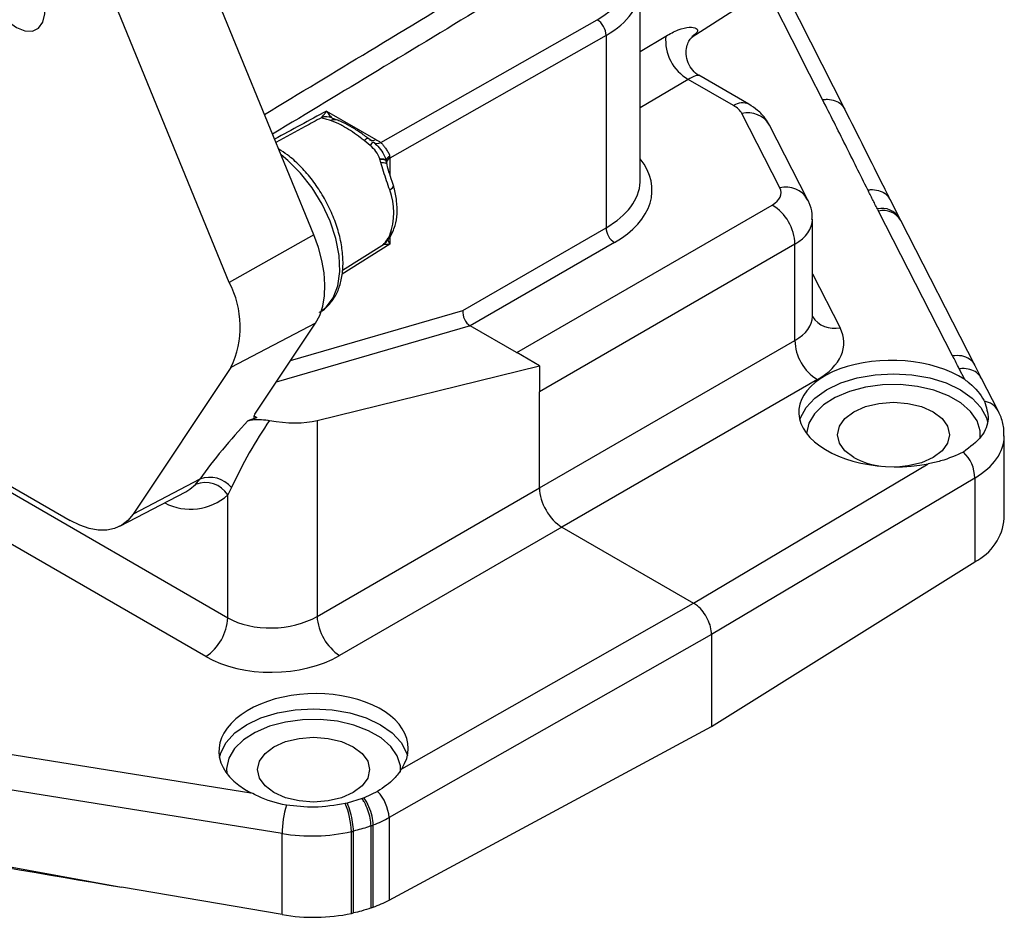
# Model space of a CAD drawing. Header units: inches. Extents: x 0.6 to 16.3, y 0.2 to 11.5.
# Tile 23 of 33: x 14.657 to 15.427, y 9.179 to 9.881. Entities that reach past the tile are written whole.
import ezdxf

# ---------------------------------------------------------------- set-up
doc = ezdxf.new("R2010")
doc.units = ezdxf.units.IN
doc.header["$MEASUREMENT"] = 0

msp = doc.modelspace()

# ---------------------------------------------------------------- linework, layer by layer
at = {"color": 7, "linetype": 'Continuous', "lineweight": 25}
for p, q in [((14.82092, 9.67526), (14.70637, 9.95499)), ((14.88695, 9.71253), (14.79147, 9.94568)), ((15.1421, 9.75513), (15.1421, 9.90523)), ((15.30209, 9.81069), (15.25133, 9.91047)), ((15.18266, 9.86713), (15.21825, 9.88975)), ((14.93937, 9.78475), (15.1084, 9.88058)), ((15.11541, 9.86831), (14.9465, 9.77254)), ((15.11541, 9.86831), (15.11541, 9.71806)), ((14.8025, 9.38305), (13.98873, 9.85283)), ((15.22713, 9.81447), (15.18789, 9.83713)), ((15.21509, 9.8135), (15.17967, 9.83394)), ((14.89695, 9.80924), (14.93537, 9.78706)), ((15.25118, 9.74928), (15.22142, 9.80738)), ((15.27297, 9.74), (15.24321, 9.7981)), ((14.93106, 9.7824), (14.92626, 9.78616)), ((14.93255, 9.7857), (14.92855, 9.78862)), ((14.93924, 9.78468), (14.93937, 9.78475)), ((14.93871, 9.77164), (14.93866, 9.77183)), ((14.93936, 9.7691), (14.93871, 9.77164)), ((14.94353, 9.77069), (14.9437, 9.76984)), ((14.94362, 9.77019), (14.9437, 9.76984)), ((15.04562, 9.62051), (15.2453, 9.73578)), ((15.34495, 9.72525), (15.33751, 9.74006)), ((15.38623, 9.61802), (15.32834, 9.73103)), ((15.2767, 9.64881), (15.2767, 9.72468)), ((15.40391, 9.61012), (15.34577, 9.72361)), ((14.88695, 9.71253), (14.82092, 9.67526)), ((15.00344, 9.65342), (15.11541, 9.71806)), ((15.12205, 9.70655), (15.00932, 9.64147)), ((15.26297, 9.70517), (15.0633, 9.5899)), ((15.26297, 9.63004), (15.26297, 9.70517)), ((14.9095, 9.68503), (14.94018, 9.70408)), ((14.88832, 9.64341), (14.82224, 9.60878)), ((14.84084, 9.57238), (14.88832, 9.64341)), ((15.2767, 9.64877), (15.2767, 9.64884)), ((15.04549, 9.62059), (15.00932, 9.64147)), ((15.0633, 9.51477), (15.26297, 9.63004)), ((15.04549, 9.62059), (15.04562, 9.62051)), ((15.0633, 9.61031), (15.04563, 9.62051)), ((14.48151, 9.61351), (14.69664, 9.48932)), ((14.82224, 9.60878), (14.74571, 9.49429)), ((14.88949, 9.5675), (15.0633, 9.61031)), ((15.0633, 9.61031), (15.0633, 9.5899)), ((15.39577, 9.5994), (15.39147, 9.60779)), ((15.40891, 9.60034), (15.40366, 9.6106)), ((15.28064, 9.59943), (15.08097, 9.48416)), ((15.42185, 9.5751), (15.40891, 9.60036)), ((15.0633, 9.51477), (15.0633, 9.5899)), ((14.84238, 9.56976), (14.83551, 9.5672)), ((14.88949, 9.5675), (14.88949, 9.41443)), ((15.42669, 9.49107), (15.42669, 9.5555)), ((15.18373, 9.42484), (15.3672, 9.53374)), ((14.79789, 9.52164), (14.74571, 9.49429)), ((14.79451, 9.51749), (14.79789, 9.52164)), ((15.4037, 9.52253), (15.19787, 9.40035)), ((15.4037, 9.52253), (15.4037, 9.45714)), ((14.8227, 9.51508), (14.81972, 9.5093)), ((14.88949, 9.41443), (15.0633, 9.51477)), ((14.73536, 9.48484), (14.78705, 9.5118)), ((14.81972, 9.41339), (14.81972, 9.5093)), ((15.08097, 9.48416), (14.90716, 9.38382)), ((15.08097, 9.48416), (15.18373, 9.42484)), ((15.19787, 9.32849), (15.4037, 9.45714)), ((14.95578, 9.29546), (15.18373, 9.42484)), ((15.18373, 9.42484), (15.18373, 9.42484)), ((15.19787, 9.40035), (14.94585, 9.25732)), ((15.19787, 9.40035), (15.19787, 9.40035)), ((15.19787, 9.40035), (15.19787, 9.32849)), ((14.3798, 9.35013), (14.83785, 9.27668)), ((14.94585, 9.19282), (15.19787, 9.32849)), ((14.86218, 9.24474), (14.37449, 9.32295)), ((14.93689, 9.27763), (14.92625, 9.27268)), ((14.37449, 9.26869), (14.73674, 9.2029)), ((14.91311, 9.26863), (14.9116, 9.26828)), ((14.92479, 9.27214), (14.91311, 9.26864)), ((14.92625, 9.27268), (14.92479, 9.27214)), ((14.93179, 9.25087), (14.93179, 9.25088)), ((14.93179, 9.18666), (14.93179, 9.25087)), ((14.93345, 9.25151), (14.93345, 9.25151)), ((14.93345, 9.18727), (14.93345, 9.25151)), ((14.94585, 9.25732), (14.94585, 9.19282)), ((14.86218, 9.18145), (14.86218, 9.24474)), ((14.91633, 9.24633), (14.91633, 9.24633)), ((14.91633, 9.18239), (14.91633, 9.24633)), ((14.918, 9.18274), (14.918, 9.24672)), ((14.86218, 9.18145), (14.73674, 9.2029))]:
    msp.add_line(p, q, dxfattribs=at)
at = {"color": 8, "linetype": 'Continuous', "lineweight": 25}
for p, q in [((15.1421, 9.85576), (15.16211, 9.86781)), ((15.17967, 9.83394), (15.1421, 9.81165)), ((14.9465, 9.77254), (14.9465, 9.75929)), ((14.9465, 9.70511), (14.90906, 9.6818)), ((14.9465, 9.71119), (14.9465, 9.70511)), ((15.2767, 9.68204), (15.29827, 9.63993)), ((14.86887, 9.61432), (15.00344, 9.65342)), ((15.00928, 9.6415), (14.85757, 9.59741)), ((14.46665, 9.61722), (14.81972, 9.41339)), ((14.84011, 9.57107), (14.84238, 9.56976))]:
    msp.add_line(p, q, dxfattribs=at)
at = {"color": 7, "linetype": 'Continuous', "lineweight": 25, "flags": 128}
for points in [[(14.65462, 9.8744), (14.66113, 9.87177), (14.66706, 9.87165), (14.67189, 9.87403), (14.67519, 9.87872), (14.67665, 9.88529), (14.67616, 9.89316), (14.67375, 9.90163), (14.66965, 9.90995), (14.6642, 9.91737), (14.65791, 9.92325), (14.65132, 9.92705), (14.64503, 9.92844), (14.63959, 9.9273), (14.63548, 9.92372), (14.63307, 9.91803), (14.63258, 9.91073), (14.63405, 9.90247), (14.63734, 9.89398), (14.64217, 9.88602), (14.6481, 9.87929), (14.65462, 9.8744)], [(14.88832, 9.64341), (14.89163, 9.64959), (14.89399, 9.65676), (14.89535, 9.66479), (14.89568, 9.67354), (14.89499, 9.68286), (14.89328, 9.69258), (14.89058, 9.70253), (14.88695, 9.71253)], [(15.3091, 9.53852), (15.30214, 9.54375), (15.29777, 9.54985), (15.29628, 9.5564), (15.29777, 9.56294), (15.30214, 9.56904), (15.3091, 9.57428), (15.31818, 9.57829), (15.32874, 9.58082), (15.34008, 9.58168), (15.35141, 9.58082), (15.36198, 9.57829), (15.37105, 9.57428), (15.37801, 9.56904), (15.38238, 9.56294), (15.38388, 9.5564), (15.38238, 9.54985), (15.37801, 9.54375), (15.37105, 9.53852), (15.36198, 9.5345), (15.35141, 9.53197), (15.34493, 9.53127)], [(14.74571, 9.49429), (14.74166, 9.48941), (14.73682, 9.48566), (14.73126, 9.48312), (14.7251, 9.48183), (14.71844, 9.48182), (14.71139, 9.48308), (14.70408, 9.4856), (14.69664, 9.48932)], [(14.85583, 9.27685), (14.84887, 9.28209), (14.8445, 9.28818), (14.843, 9.29473), (14.8445, 9.30127), (14.84887, 9.30737), (14.85583, 9.31261), (14.8649, 9.31663), (14.87547, 9.31915), (14.8868, 9.32001), (14.89814, 9.31915), (14.9087, 9.31663), (14.91778, 9.31261), (14.92474, 9.30737), (14.92911, 9.30127), (14.9306, 9.29473), (14.92911, 9.28818), (14.92474, 9.28209), (14.91778, 9.27685), (14.9087, 9.27283), (14.89814, 9.27031), (14.8868, 9.26944), (14.87547, 9.27031), (14.8649, 9.27283), (14.85583, 9.27685)]]:
    msp.add_lwpolyline(points, dxfattribs=at)
at = {"color": 8, "linetype": 'Continuous', "lineweight": 25, "flags": 128}
for points in [[(15.28463, 9.81816), (15.27453, 9.83802), (15.26084, 9.86492), (15.24716, 9.89182), (15.23821, 9.90941)], [(14.92626, 9.78616), (14.92693, 9.78679), (14.92755, 9.78731), (14.92811, 9.7877), (14.92858, 9.78796), (14.92897, 9.78809), (14.92927, 9.78807), (14.92939, 9.78801)], [(14.89241, 9.65258), (14.89664, 9.65593), (14.90207, 9.66324), (14.90564, 9.67265), (14.90721, 9.68379), (14.90671, 9.69625), (14.90418, 9.70954), (14.89969, 9.72316), (14.89344, 9.73659), (14.88564, 9.7493), (14.87661, 9.76082), (14.86669, 9.7707), (14.86135, 9.77503)], [(14.93936, 9.7691), (14.94054, 9.76908), (14.94158, 9.76899), (14.94247, 9.76884), (14.94318, 9.76863), (14.9437, 9.76835), (14.94401, 9.76803), (14.94411, 9.76776)], [(14.9463, 9.74757), (14.9475, 9.74836), (14.94841, 9.74915), (14.94899, 9.74989), (14.94922, 9.75056), (14.94917, 9.75095)], [(15.26692, 9.56771), (15.2675, 9.56963), (15.27171, 9.57764), (15.27855, 9.58503), (15.28775, 9.5915), (15.29896, 9.59682), (15.31176, 9.60076), (15.32564, 9.60319), (15.34008, 9.60402), (15.35451, 9.60319), (15.36839, 9.60076), (15.38119, 9.59682), (15.3924, 9.5915), (15.4016, 9.58503), (15.40844, 9.57764), (15.41265, 9.56963), (15.41359, 9.56617)], [(15.40787, 9.55331), (15.40788, 9.55938), (15.40545, 9.5672), (15.40035, 9.57457), (15.39278, 9.5812), (15.38305, 9.58682), (15.37156, 9.59119), (15.35878, 9.59414), (15.34524, 9.59554), (15.33148, 9.59534), (15.31808, 9.59354), (15.30558, 9.59023), (15.29449, 9.58553), (15.28527, 9.57963), (15.27829, 9.57279), (15.27384, 9.56527), (15.2721, 9.55744)], [(14.78705, 9.5118), (14.79019, 9.51372), (14.79451, 9.51749)], [(14.81326, 9.30434), (14.81423, 9.30796), (14.81844, 9.31598), (14.82528, 9.32336), (14.83448, 9.32984), (14.84569, 9.33515), (14.85849, 9.3391), (14.87237, 9.34153), (14.8868, 9.34235), (14.90124, 9.34153), (14.91512, 9.3391), (14.92792, 9.33515), (14.93913, 9.32984), (14.94833, 9.32336), (14.95517, 9.31598), (14.95938, 9.30796), (14.96012, 9.30544)], [(14.95472, 9.29275), (14.95461, 9.29771), (14.95218, 9.30553), (14.94708, 9.3129), (14.9395, 9.31954), (14.92978, 9.32515), (14.91829, 9.32952), (14.90551, 9.33247), (14.89197, 9.33387), (14.87821, 9.33367), (14.86481, 9.33187), (14.85231, 9.32856), (14.84122, 9.32386), (14.83199, 9.31796), (14.82501, 9.31112), (14.82056, 9.3036), (14.81883, 9.29572), (14.81901, 9.2917)]]:
    msp.add_lwpolyline(points, dxfattribs=at)
at = {"color": 7, "linetype": 'Continuous', "lineweight": 25}
for centre, radius, start, end in [((15.1008, 9.8681), 0.01462, 0.79665, 58.63484), ((15.19718, 9.86451), 0.03522, 174.61364, 240.19512), ((14.89685, 9.79471), 0.01007, 64.8288, 112.96615), ((14.93742, 9.77865), 0.00738, 121.52743, 149.48672), ((14.93661, 9.7892), 0.00523, 234.33359, 300.22272), ((14.89801, 9.72991), 0.05142, 339.91725, 20.08275), ((15.22619, 9.70434), 0.03679, 1.29243, 58.70757), ((14.94319, 9.71746), 0.00607, 300.87425, 334.74758), ((15.12924, 9.71837), 0.01383, 181.29243, 238.70757), ((14.75456, 9.64069), 0.07482, 334.75801, 27.51333), ((15.29975, 9.63087), 0.03679, 181.29243, 238.70757), ((15.33761, 9.59123), 0.05992, 241.59875, 262.6801), ((15.37424, 9.5217), 0.02947, 1.61769, 45.87888), ((14.80572, 9.50105), 0.02203, 39.57483, 110.81572), ((14.80217, 9.49818), 0.02078, 32.38652, 111.65217), ((15.38466, 9.49479), 0.04219, 296.82466, 354.93593), ((14.78119, 9.41519), 0.03857, 303.54035, 357.32575), ((14.92969, 9.41724), 0.0403, 183.99228, 236.00772), ((14.91283, 9.25488), 0.03311, 4.2242, 43.40322), ((14.93771, 9.24466), 0.07553, 162.81885, 179.93766), ((14.84816, 9.24316), 0.06824, 2.66718, 21.60628), ((14.90001, 9.27856), 0.09723, 290.11973, 298.13054), ((14.88675, 9.32636), 0.14698, 260.37902, 281.60994), ((14.87639, 9.37325), 0.19499, 281.81767, 282.32116), ((14.88178, 9.32711), 0.14909, 289.6003, 290.28049)]:
    msp.add_arc(centre, radius, start, end, dxfattribs=at)
at = {"color": 8, "linetype": 'Continuous', "lineweight": 25}
for centre, radius, start, end in [((15.22197, 9.80333), 0.01228, 65.1425, 124.09445), ((15.22615, 9.78826), 0.01969, 29.97296, 103.89741), ((14.90313, 9.79539), 0.00707, 69.19338, 115.18629), ((14.9327, 9.79087), 0.00465, 242.83612, 305.06083), ((14.94796, 9.76999), 0.00434, 111.79714, 177.44255), ((14.94845, 9.76826), 0.00471, 114.48472, 176.21911), ((15.25591, 9.73017), 0.01969, 29.91238, 103.90142), ((15.33124, 9.71742), 0.01578, 29.7502, 103.79797), ((15.33213, 9.71574), 0.01575, 29.97719, 103.89939), ((15.29387, 9.65992), 0.02046, 213.13044, 282.4148), ((15.40918, 9.56814), 0.01446, 28.76654, 82.42689), ((14.79066, 9.54157), 0.04342, 242.2522, 312.00354)]:
    msp.add_arc(centre, radius, start, end, dxfattribs=at)
at = {"color": 7, "linetype": 'Continuous', "lineweight": 25}
for centre, major_axis, ratio, start_param, end_param in [((15.04516, 9.91529), (0.08717, -0.00255), 0.556797, 5.540241, 7.00056), ((15.19741, 9.80383), (0.025, -0.00055), 0.561981, 0.294814, 0.797818), ((14.9396, 9.77672), (-0.00506, 0.00863), 0.543707, 3.924385, 4.10081), ((15.04492, 9.75674), (0.09717, -0.00235), 0.560481, 6.271412, 6.296737), ((15.22717, 9.74573), (0.025, -0.00055), 0.561981, 5.536387, 6.578), ((16.42949, 9.89403), (1.14649, -0.02534), 0.561981, 3.433716, 3.436463), ((15.01026, 9.64969), (-0.0037, 0.00868), 0.668273, 0.86648, 2.430501), ((14.98254, 9.63369), (0.02756, 0.00689), 0.191511, 0.195532, 0.201622), ((15.22624, 9.62927), (0.07499, -0.00166), 0.561981, 5.536387, 6.578), ((15.34008, 9.57285), (0.07399, -0.00164), 0.561981, 0.731193, 5.100128), ((14.84322, 9.54003), (0.06764, 0.07634), 0.235886, 1.420977, 2.01491), ((14.85507, 9.52468), (0.04505, 0.08299), 0.261336, 1.175931, 1.826438), ((14.84775, 9.57606), (0.00768, 0.00637), 0.247378, 2.447436, 3.756433), ((14.85507, 9.58815), (0.04985, -0.00933), 0.410685, 4.73533, 5.548335), ((15.08098, 9.50457), (-0.0125, 0.02165), 0.577777, 0.785822, 2.355933), ((14.85507, 9.43541), (0.04999, 0.00177), 0.599485, 3.905762, 5.450378), ((14.85554, 9.41527), (0.07499, 0.00175), 0.592198, 3.913199, 5.457816), ((14.8868, 9.31029), (0.07399, 0.00172), 0.592198, 5.898896, 10.258881), ((14.74384, 9.21673), (1.91859, -0.32804), 0.007622, 4.520013, 4.709991), ((14.86995, 9.30923), (0.11779, 0.00227), 0.589697, 5.25377, 5.270452), ((14.88678, 9.29394), (0.08661, 0.00154), 0.588794, 5.271011, 5.4524), ((14.88678, 9.29394), (0.08661, 0.00154), 0.588794, 4.413929, 5.050009), ((14.87283, 9.31659), (0.12765, 0.0025), 0.589891, 5.048579, 5.062576)]:
    msp.add_ellipse(centre, major_axis=major_axis, ratio=ratio, start_param=start_param, end_param=end_param, dxfattribs=at)
at = {"color": 8, "linetype": 'Continuous', "lineweight": 25}
for centre, major_axis, ratio, start_param, end_param in [((15.04492, 9.90699), (0.09717, -0.00256), 0.558934, 5.538673, 6.304276), ((15.11175, 9.89467), (1.17721, 0.63174), 0.019978, 1.743555, 1.778754), ((15.04474, 9.74897), (0.10657, -0.00236), 0.561981, 5.536387, 6.714753), ((15.04492, 9.75674), (0.09717, -0.00235), 0.560481, 5.537519, 6.271412), ((15.2267, 9.72505), (0.05, -0.00056), 0.56968, 5.530343, 6.287505), ((15.2267, 9.64995), (0.04999, -0.00164), 0.554197, 5.542111, 6.301329), ((15.34007, 9.55651), (0.08661, -0.00148), 0.565547, 5.547159, 6.288281)]:
    msp.add_ellipse(centre, major_axis=major_axis, ratio=ratio, start_param=start_param, end_param=end_param, dxfattribs=at)
for points, knots in [([(14.84842, 9.8066), (14.87574, 9.8231), (14.96341, 9.87604), (15.05533, 9.93176), (15.12059, 9.9714), (15.12569, 9.9745), (15.12635, 9.9749)], [0, 0, 0, 0, 0.294411, 0.94493, 0.992809, 1, 1, 1, 1]), ([(15.11075, 9.946), (15.05275, 9.91085), (14.96751, 9.85919), (14.88205, 9.80765), (14.85474, 9.79117)], [0, 0, 0, 0, 0.6804199, 1, 1, 1, 1]), ([(15.16211, 9.86781), (15.16541, 9.86959), (15.17209, 9.8732), (15.18079, 9.87517), (15.18646, 9.87432), (15.18766, 9.87102), (15.18419, 9.86851), (15.18253, 9.86731)], [0, 0, 0, 0, 0.212166, 0.430653, 0.639476, 0.827625, 1, 1, 1, 1]), ([(15.18772, 9.83685), (15.1877, 9.83695), (15.18762, 9.83727), (15.18443, 9.83668), (15.1812, 9.83483), (15.17967, 9.83394)], [0, 0, 0, 0, 0.208575, 0.624435, 1, 1, 1, 1]), ([(15.28463, 9.81816), (15.28563, 9.81827), (15.2869, 9.81841), (15.29026, 9.81838), (15.29455, 9.81757), (15.29942, 9.81483), (15.30117, 9.81196), (15.30198, 9.81063)], [0, 0, 0, 0, 0.134283, 0.170318, 0.458792, 0.747267, 1, 1, 1, 1]), ([(14.89292, 9.80398), (14.88866, 9.80168), (14.8768, 9.79527), (14.86496, 9.78886), (14.85737, 9.78475)], [0, 0, 0, 0, 0.359438, 1, 1, 1, 1]), ([(14.90113, 9.80383), (14.90127, 9.80371), (14.90161, 9.80344), (14.90217, 9.80316), (14.90249, 9.803)], [0, 0, 0, 0, 0.42137, 1, 1, 1, 1]), ([(15.31998, 9.74763), (15.32097, 9.74773), (15.32224, 9.74787), (15.3256, 9.74783), (15.32992, 9.747), (15.33481, 9.74424), (15.33657, 9.74135), (15.3374, 9.73999)], [0, 0, 0, 0, 0.131775, 0.16976, 0.457198, 0.744635, 1, 1, 1, 1]), ([(14.94009, 9.70424), (14.9404, 9.70438), (14.94175, 9.70499), (14.94438, 9.70834), (14.94595, 9.71154), (14.9463, 9.71225)], [0, 0, 0, 0, 0.187857, 0.818706, 1, 1, 1, 1]), ([(14.9465, 9.70511), (14.94648, 9.70511), (14.94609, 9.7051), (14.94386, 9.705), (14.94152, 9.70485), (14.94047, 9.70433), (14.94041, 9.7043)], [0, 0, 0, 0, 0.006793, 0.158477, 0.947591, 1, 1, 1, 1]), ([(14.94482, 9.7087), (14.94514, 9.70787), (14.94555, 9.70677), (14.94629, 9.70546), (14.94649, 9.70512), (14.9465, 9.70511)], [0, 0, 0, 0, 0.743036, 0.988986, 1, 1, 1, 1]), ([(15.40364, 9.6106), (15.40364, 9.61063), (15.40315, 9.61265), (15.39969, 9.61553), (15.3937, 9.61842), (15.38872, 9.61815), (15.38623, 9.61802)], [0, 0, 0, 0, 0.004386, 0.336257, 0.668129, 1, 1, 1, 1]), ([(15.4088, 9.60029), (15.40799, 9.60162), (15.40625, 9.60448), (15.40139, 9.6072), (15.39676, 9.60807), (15.39338, 9.60802), (15.39211, 9.60787), (15.39147, 9.60779)], [0, 0, 0, 0, 0.251416, 0.540379, 0.829342, 0.914456, 1, 1, 1, 1])]:
    msp.add_open_spline(points, degree=3, knots=knots, dxfattribs=at)
at = {"color": 7, "linetype": 'Continuous', "lineweight": 25}
for points, knots in [([(15.18786, 9.83715), (15.18784, 9.83716), (15.18625, 9.8378), (15.18288, 9.841), (15.17921, 9.84669), (15.17769, 9.85343), (15.17826, 9.85944), (15.18009, 9.864), (15.18208, 9.86665), (15.18296, 9.86732), (15.18282, 9.86723), (15.18279, 9.86721)], [0, 0, 0, 0, 0.002349, 0.147387, 0.297547, 0.455021, 0.593125, 0.723735, 0.850921, 0.963935, 1, 1, 1, 1]), ([(15.24321, 9.7981), (15.24213, 9.79995), (15.2396, 9.80429), (15.23417, 9.80992), (15.22943, 9.81298), (15.22713, 9.81447)], [0, 0, 0, 0, 0.275639, 0.647663, 1, 1, 1, 1]), ([(15.31998, 9.74763), (15.31414, 9.75935), (15.30536, 9.77697), (15.2936, 9.80049), (15.28762, 9.81227), (15.28463, 9.81816)], [0, 0, 0, 0, 0.49848, 0.749074, 1, 1, 1, 1]), ([(14.89292, 9.80398), (14.8937, 9.80479), (14.895, 9.80614), (14.89638, 9.80829), (14.89694, 9.80922), (14.89695, 9.80924)], [0, 0, 0, 0, 0.5904999, 0.9939034, 1, 1, 1, 1]), ([(14.89695, 9.80924), (14.89696, 9.80922), (14.89753, 9.80826), (14.89894, 9.80606), (14.90031, 9.80466), (14.90113, 9.80383)], [0, 0, 0, 0, 0.006097, 0.409508, 1, 1, 1, 1]), ([(15.33751, 9.74002), (15.33599, 9.74307), (15.32425, 9.7666), (15.31237, 9.79015), (15.30202, 9.81065)], [0, 0, 0, 0, 0.12953, 1, 1, 1, 1]), ([(14.90012, 9.80179), (14.89878, 9.80221), (14.89574, 9.80317), (14.89349, 9.80361), (14.89301, 9.80393), (14.89292, 9.80398)], [0, 0, 0, 0, 0.393893, 0.891312, 1, 1, 1, 1]), ([(14.92626, 9.78616), (14.92532, 9.78688), (14.92008, 9.7909), (14.91397, 9.79519), (14.90615, 9.79948), (14.90269, 9.80081), (14.90012, 9.80179)], [0, 0, 0, 0, 0.098375, 0.550506, 0.665824, 1, 1, 1, 1]), ([(14.90551, 9.80205), (14.90449, 9.80241), (14.90287, 9.80299), (14.9015, 9.80346), (14.90156, 9.80343), (14.90158, 9.80342)], [0, 0, 0, 0, 0.571196, 0.911076, 1, 1, 1, 1]), ([(14.92842, 9.78871), (14.92716, 9.78962), (14.92324, 9.79246), (14.91707, 9.79662), (14.9104, 9.80014), (14.90696, 9.80146), (14.90563, 9.80197)], [0, 0, 0, 0, 0.151897, 0.47365, 0.796927, 1, 1, 1, 1]), ([(14.93866, 9.77183), (14.93775, 9.77381), (14.93592, 9.77781), (14.93269, 9.78087), (14.93106, 9.7824)], [0, 0, 0, 0, 0.496435, 1, 1, 1, 1]), ([(14.93356, 9.78495), (14.93473, 9.78396), (14.93745, 9.78168), (14.94066, 9.77716), (14.94277, 9.77324), (14.94336, 9.77127), (14.94353, 9.77069)], [0, 0, 0, 0, 0.278291, 0.646362, 0.896381, 1, 1, 1, 1]), ([(14.93537, 9.78706), (14.93598, 9.7867), (14.93731, 9.78593), (14.93856, 9.78512), (14.93924, 9.78468)], [0, 0, 0, 0, 0.459937, 1, 1, 1, 1]), ([(14.93924, 9.78468), (14.93982, 9.7841), (14.94092, 9.783), (14.94216, 9.78127), (14.94346, 9.7795), (14.94487, 9.77755), (14.94602, 9.77551), (14.94629, 9.77429), (14.94635, 9.77402)], [0, 0, 0, 0, 0.224705, 0.426571, 0.466944, 0.696257, 0.931346, 1, 1, 1, 1]), ([(14.89136, 9.65197), (14.89142, 9.65199), (14.89422, 9.65314), (14.89868, 9.65746), (14.90417, 9.66466), (14.90784, 9.67365), (14.90981, 9.68397), (14.90995, 9.69553), (14.90822, 9.70791), (14.9047, 9.72064), (14.89954, 9.73327), (14.89291, 9.74541), (14.88503, 9.75671), (14.87611, 9.76671), (14.86754, 9.77449), (14.86185, 9.77798), (14.85957, 9.77938)], [0, 0, 0, 0, 0.001566, 0.075057, 0.147976, 0.222545, 0.300063, 0.379999, 0.46097, 0.541864, 0.622513, 0.703018, 0.783568, 0.864322, 0.945491, 1, 1, 1, 1]), ([(14.93871, 9.77164), (14.93944, 9.77162), (14.94089, 9.77157), (14.94246, 9.7712), (14.94351, 9.77063), (14.94364, 9.7701), (14.9437, 9.76984)], [0, 0, 0, 0, 0.250486, 0.500648, 0.750487, 1, 1, 1, 1]), ([(14.9463, 9.74757), (14.94465, 9.75234), (14.94219, 9.75944), (14.94006, 9.76671), (14.93936, 9.7691)], [0, 0, 0, 0, 0.67137, 1, 1, 1, 1]), ([(14.94419, 9.76736), (14.94412, 9.76776), (14.94396, 9.76865), (14.94375, 9.76954), (14.94364, 9.77004)], [0, 0, 0, 0, 0.445227, 1, 1, 1, 1]), ([(14.94915, 9.75095), (14.94881, 9.75206), (14.94774, 9.75561), (14.94592, 9.76095), (14.94446, 9.76567), (14.94418, 9.76753), (14.94414, 9.76776)], [0, 0, 0, 0, 0.203916, 0.649206, 0.95696, 1, 1, 1, 1]), ([(14.94868, 9.71487), (14.94934, 9.71651), (14.95111, 9.72086), (14.95235, 9.72894), (14.95202, 9.73893), (14.9505, 9.74645), (14.94933, 9.75042), (14.94918, 9.75094)], [0, 0, 0, 0, 0.157971, 0.422073, 0.694844, 0.960525, 1, 1, 1, 1]), ([(15.32747, 9.73275), (15.32684, 9.73399), (15.32558, 9.73647), (15.32371, 9.7402), (15.32184, 9.74392), (15.3206, 9.74639), (15.31998, 9.74763)], [0, 0, 0, 0, 0.25056, 0.5011178, 0.7516755, 1, 1, 1, 1]), ([(15.27637, 9.72456), (15.27645, 9.72605), (15.27667, 9.73046), (15.27502, 9.73569), (15.27337, 9.73916), (15.27297, 9.74)], [0, 0, 0, 0, 0.276409, 0.823396, 1, 1, 1, 1]), ([(15.34578, 9.7236), (15.34571, 9.72374), (15.34543, 9.72429), (15.34515, 9.72484), (15.34494, 9.72525)], [0, 0, 0, 0, 0.250002, 1, 1, 1, 1]), ([(14.94036, 9.70426), (14.94066, 9.70445), (14.94216, 9.70541), (14.94461, 9.70815), (14.94727, 9.71143), (14.94835, 9.71443), (14.94856, 9.71502)], [0, 0, 0, 0, 0.077181, 0.384939, 0.880239, 1, 1, 1, 1]), ([(15.39147, 9.60779), (15.39124, 9.60826), (15.39025, 9.61025), (15.38856, 9.61367), (15.38699, 9.6166), (15.38623, 9.61802)], [0, 0, 0, 0, 0.138203, 0.582534, 1, 1, 1, 1]), ([(15.39577, 9.5994), (15.397, 9.59853), (15.4035, 9.5939), (15.40842, 9.5875), (15.41094, 9.58274), (15.41108, 9.58247)], [0, 0, 0, 0, 0.180407, 0.953643, 1, 1, 1, 1]), ([(15.41108, 9.58247), (15.4126, 9.57792), (15.41567, 9.56873), (15.41013, 9.55443), (15.39997, 9.54678), (15.39476, 9.54285)], [0, 0, 0, 0, 0.323276, 0.652489, 1, 1, 1, 1]), ([(15.42638, 9.55517), (15.42642, 9.55728), (15.42653, 9.56274), (15.42448, 9.5696), (15.42234, 9.57405), (15.42165, 9.57549)], [0, 0, 0, 0, 0.300086, 0.774006, 1, 1, 1, 1]), ([(14.83551, 9.5672), (14.83665, 9.56753), (14.83916, 9.56825), (14.84458, 9.56844), (14.84925, 9.568), (14.85193, 9.56755), (14.85238, 9.56747)], [0, 0, 0, 0, 0.261991, 0.578176, 0.927815, 1, 1, 1, 1]), ([(15.39476, 9.54285), (15.38912, 9.54026), (15.38083, 9.53645), (15.3705, 9.53439), (15.3672, 9.53374)], [0, 0, 0, 0, 0.681155, 1, 1, 1, 1]), ([(15.19787, 9.40035), (15.19772, 9.40228), (15.19741, 9.40613), (15.19497, 9.41243), (15.19138, 9.41819), (15.1874, 9.42244), (15.18477, 9.42415), (15.18373, 9.42484)], [0, 0, 0, 0, 0.214662, 0.429328, 0.643914, 0.858522, 1, 1, 1, 1]), ([(14.95578, 9.29546), (14.95393, 9.29281), (14.94935, 9.28622), (14.94154, 9.28084), (14.93689, 9.27763)], [0, 0, 0, 0, 0.403312, 1, 1, 1, 1]), ([(14.86555, 9.26697), (14.86553, 9.26698), (14.85769, 9.26826), (14.84786, 9.27169), (14.83972, 9.27575), (14.83785, 9.27668)], [0, 0, 0, 0, 0.002528, 0.770828, 1, 1, 1, 1]), ([(14.9116, 9.26828), (14.90355, 9.26693), (14.88826, 9.26436), (14.87285, 9.26613), (14.86555, 9.26697)], [0, 0, 0, 0, 0.526687, 1, 1, 1, 1]), ([(14.918, 9.24672), (14.91784, 9.24899), (14.91751, 9.25353), (14.91575, 9.26137), (14.91409, 9.2663), (14.91317, 9.26851), (14.91311, 9.26863)], [0, 0, 0, 0, 0.3266209, 0.6532418, 0.9798627, 1, 1, 1, 1]), ([(14.93179, 9.25088), (14.93163, 9.25281), (14.9313, 9.25666), (14.92937, 9.26319), (14.92705, 9.26847), (14.92537, 9.27118), (14.92479, 9.27214)], [0, 0, 0, 0, 0.282461, 0.564921, 0.847383, 1, 1, 1, 1]), ([(14.93345, 9.25151), (14.93324, 9.25377), (14.9328, 9.25827), (14.93019, 9.26587), (14.9277, 9.27053), (14.92631, 9.27258), (14.92625, 9.27268)], [0, 0, 0, 0, 0.327853, 0.655706, 0.983559, 1, 1, 1, 1]), ([(14.93179, 9.25088), (14.93108, 9.25062), (14.92849, 9.24966), (14.92395, 9.2482), (14.91996, 9.24721), (14.918, 9.24672)], [0, 0, 0, 0, 0.161688, 0.589024, 1, 1, 1, 1]), ([(14.93179, 9.18666), (14.9293, 9.18583), (14.92486, 9.18433), (14.9201, 9.18323), (14.918, 9.18274)], [0, 0, 0, 0, 0.559957, 1, 1, 1, 1])]:
    msp.add_open_spline(points, degree=3, knots=knots, dxfattribs=at)
msp.add_open_spline([(14.93866, 9.77183), (14.93933, 9.77186), (14.94068, 9.77191), (14.94218, 9.77171), (14.94323, 9.77132), (14.94343, 9.7709), (14.94353, 9.77069)], degree=3, dxfattribs=at)

doc.saveas('drawing.dxf')
